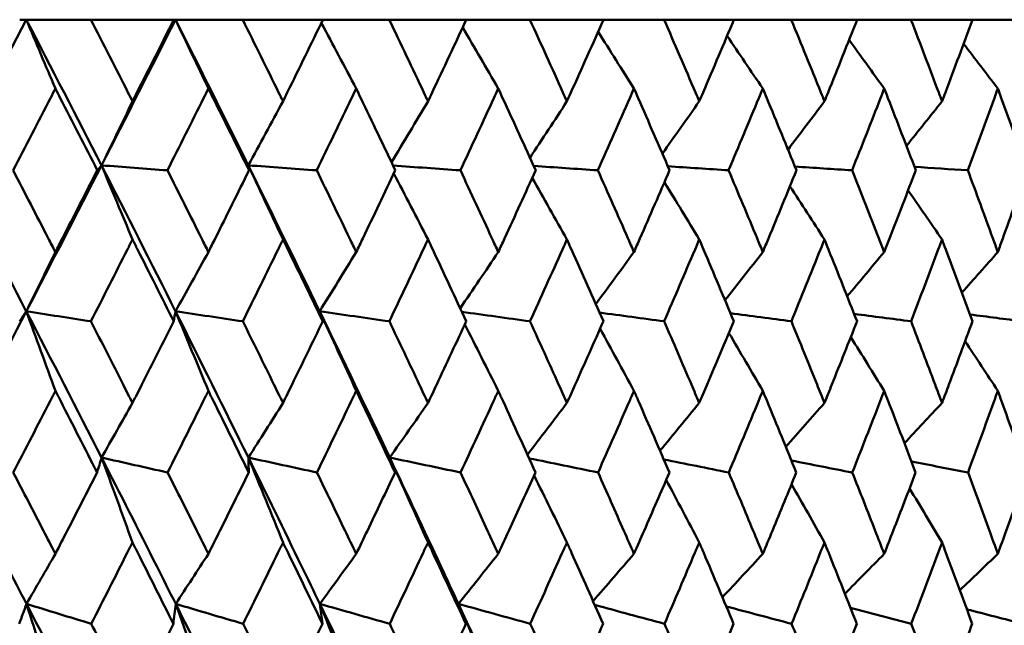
# Model space of a CAD drawing. Header units: millimetres. Extents: x 61 to 1929, y 482 to 2664.
# Tile 15 of 219: x 339.03 to 346.23, y 565.82 to 570.26. Entities that reach past the tile are written whole.
import ezdxf

# ---------------------------------------------------------------- set-up
doc = ezdxf.new("R2010")
doc.units = ezdxf.units.MM
doc.header["$LTSCALE"] = 10
doc.layers.add('Widoczne (ISO)', color=7, linetype='Continuous', lineweight=50)

msp = doc.modelspace()

# ---------------------------------------------------------------- linework, layer by layer
at = {"layer": 'Widoczne (ISO)'}
for p, q in [((339.0288, 570.2569), (339.0769, 570.2569)), ((339.0769, 570.2569), (339.5491, 570.2569)), ((340.1564, 570.2569), (339.5491, 570.2569)), ((340.1564, 570.2569), (340.1684, 570.2569)), ((340.1684, 570.2569), (340.6602, 570.2569)), ((341.2469, 570.2569), (340.6602, 570.2569)), ((341.2469, 570.2569), (341.7324, 570.2569)), ((342.2961, 570.2569), (341.7324, 570.2569)), ((342.2961, 570.2569), (342.7613, 570.2569)), ((343.2999, 570.2569), (342.7613, 570.2569)), ((343.2999, 570.2569), (343.7429, 570.2569)), ((344.2542, 570.2569), (343.7429, 570.2569)), ((344.2542, 570.2569), (344.6733, 570.2569)), ((345.1553, 570.2569), (344.6733, 570.2569)), ((345.1553, 570.2569), (345.5489, 570.2569)), ((345.9997, 570.2569), (345.5489, 570.2569)), ((345.9997, 570.2569), (346.3661, 570.2569))]:
    msp.add_line(p, q, dxfattribs=at)
msp.add_circle((330.7742, 532.2569), 50, dxfattribs=at)
for points in [[(339.0769, 570.2569), (338.892, 569.9017), (338.7059, 569.5462), (338.5187, 569.1906)], [(339.0769, 570.2569), (339.2618, 569.9017), (339.4453, 569.5462), (339.6272, 569.1906)], [(339.2898, 569.7527), (339.219, 569.9212), (339.1481, 570.0892), (339.0769, 570.2569)], [(340.1684, 570.2569), (339.9893, 569.9017), (339.8089, 569.5462), (339.6272, 569.1906)], [(340.1684, 570.2569), (340.3475, 569.9017), (340.5249, 569.5462), (340.7007, 569.1906)], [(340.4093, 569.7527), (340.3292, 569.9212), (340.2489, 570.0892), (340.1684, 570.2569)], [(341.4908, 569.7527), (341.4059, 569.9133), (341.3208, 570.0735), (341.2354, 570.2333)], [(342.5299, 569.7527), (342.4433, 569.902), (342.3565, 570.0511), (342.2695, 570.1998)], [(343.5227, 569.7527), (343.4354, 569.8914), (343.348, 570.0299), (343.2603, 570.1681)], [(344.4652, 569.7527), (344.3783, 569.8813), (344.2912, 570.0097), (344.204, 570.1379)], [(345.3536, 569.7527), (345.268, 569.8716), (345.1823, 569.9904), (345.0965, 570.1089)], [(346.1845, 569.7527), (346.1012, 569.8622), (346.0178, 569.9715), (345.9343, 570.0807)], [(339.854, 569.6593), (339.7785, 569.5028), (339.7029, 569.3466), (339.6272, 569.1906)], [(340.9551, 569.6593), (340.8704, 569.5028), (340.7856, 569.3466), (340.7007, 569.1906)], [(342.0159, 569.6593), (341.9269, 569.5104), (341.8379, 569.3618), (341.7487, 569.2134)], [(343.0324, 569.6593), (342.9424, 569.5212), (342.8523, 569.3834), (342.7622, 569.2457)], [(344.0005, 569.6593), (343.9106, 569.5314), (343.8206, 569.4037), (343.7305, 569.2763)], [(344.9164, 569.6593), (344.8276, 569.5412), (344.7387, 569.4232), (344.6497, 569.3054)], [(345.7764, 569.6593), (345.6897, 569.5505), (345.6029, 569.4419), (345.516, 569.3334)], [(338.5187, 569.1906), (338.7063, 568.8346), (338.8925, 568.4783), (339.0773, 568.122)], [(339.6272, 569.1906), (339.4452, 568.8346), (339.2619, 568.4783), (339.0773, 568.122)], [(339.6272, 569.1906), (339.617, 569.1785), (339.6069, 569.1664), (339.5967, 569.1543)], [(339.854, 568.648), (339.7786, 568.8293), (339.703, 569.0102), (339.6272, 569.1906)], [(339.6272, 569.1906), (339.8093, 568.8346), (339.9899, 568.4783), (340.1689, 568.122)], [(339.6272, 569.1906), (339.7879, 569.1785), (339.9487, 569.1664), (340.1095, 569.1543)], [(340.9551, 568.648), (340.8705, 568.8293), (340.7857, 569.0102), (340.7007, 569.1906)], [(340.7007, 569.1906), (340.7026, 569.1785), (340.7045, 569.1664), (340.7064, 569.1543)], [(340.7007, 569.1906), (340.8766, 568.8346), (341.0509, 568.4783), (341.2234, 568.122)], [(340.7007, 569.1906), (340.8677, 569.1785), (341.0347, 569.1664), (341.2017, 569.1543)], [(341.7603, 569.1889), (341.9245, 569.1773), (342.0886, 569.1658), (342.2527, 569.1543)], [(342.0159, 568.648), (341.9328, 568.8095), (341.8494, 568.9706), (341.7658, 569.1313)], [(342.7892, 569.1863), (342.9456, 569.1756), (343.102, 569.165), (343.2584, 569.1543)], [(343.7705, 569.1839), (343.9186, 569.1741), (344.0668, 569.1642), (344.2149, 569.1543)], [(344.7003, 569.1817), (344.8396, 569.1725), (344.979, 569.1634), (345.1183, 569.1543)], [(345.575, 569.1795), (345.7051, 569.1711), (345.8351, 569.1627), (345.9652, 569.1543)], [(343.0324, 568.648), (342.9479, 568.7985), (342.8632, 568.9486), (342.7783, 569.0984)], [(344.0005, 568.648), (343.9157, 568.788), (343.8307, 568.9277), (343.7455, 569.0671)], [(344.9164, 568.648), (344.8322, 568.7779), (344.7479, 568.9075), (344.6635, 569.037)], [(345.7764, 568.648), (345.6939, 568.7681), (345.6112, 568.888), (345.5284, 569.0077)], [(339.2898, 568.556), (339.2191, 568.4111), (339.1482, 568.2664), (339.0773, 568.122)], [(340.4093, 568.556), (340.3293, 568.4111), (340.2491, 568.2664), (340.1689, 568.122)], [(341.4908, 568.556), (341.4017, 568.4111), (341.3126, 568.2664), (341.2234, 568.122)], [(342.5299, 568.556), (342.4372, 568.4184), (342.3443, 568.281), (342.2514, 568.1439)], [(343.5227, 568.556), (343.4297, 568.4288), (343.3366, 568.3017), (343.2435, 568.1749)], [(344.4652, 568.556), (344.373, 568.4386), (344.2807, 568.3213), (344.1884, 568.2042)], [(345.3536, 568.556), (345.2632, 568.4479), (345.1728, 568.34), (345.0823, 568.2321)], [(346.1845, 568.556), (346.0969, 568.4569), (346.0093, 568.3579), (345.9216, 568.259)], [(339.0773, 568.122), (338.8926, 567.7653), (338.7066, 567.4085), (338.5195, 567.0518)], [(339.0773, 568.122), (339.0609, 568.0977), (339.0444, 568.0734), (339.028, 568.0491)], [(339.2898, 567.5403), (339.2192, 567.7347), (339.1484, 567.9286), (339.0773, 568.122)], [(339.0773, 568.122), (339.2349, 568.0977), (339.3924, 568.0734), (339.5499, 568.0491)], [(339.0773, 568.122), (339.2623, 567.7653), (339.4459, 567.4085), (339.628, 567.0518)], [(340.1689, 568.122), (340.1644, 568.0977), (340.16, 568.0734), (340.1556, 568.0491)], [(340.4093, 567.5403), (340.3294, 567.7347), (340.2493, 567.9286), (340.1689, 568.122)], [(340.1689, 568.122), (340.3329, 568.0977), (340.497, 568.0734), (340.661, 568.0491)], [(340.1689, 568.122), (340.3481, 567.7653), (340.5257, 567.4085), (340.7016, 567.0518)], [(341.4908, 567.5403), (341.4019, 567.7347), (341.3128, 567.9286), (341.2234, 568.122)], [(341.2234, 568.122), (341.3933, 568.0977), (341.5632, 568.0734), (341.7332, 568.0491)], [(341.2234, 568.122), (341.3961, 567.7653), (341.567, 567.4085), (341.7361, 567.0518)], [(341.2234, 568.122), (341.231, 568.0977), (341.2385, 568.0734), (341.2461, 568.0491)], [(342.2633, 568.1183), (342.4295, 568.0952), (342.5958, 568.0722), (342.762, 568.0491)], [(343.2709, 568.113), (343.4284, 568.0917), (343.586, 568.0704), (343.7436, 568.0491)], [(344.2288, 568.1081), (344.3772, 568.0884), (344.5256, 568.0688), (344.674, 568.0491)], [(345.1333, 568.1033), (345.272, 568.0853), (345.4108, 568.0672), (345.5495, 568.0491)], [(345.9808, 568.0988), (346.1094, 568.0822), (346.2381, 568.0657), (346.3667, 568.0491)], [(342.5299, 567.5403), (342.4485, 567.7028), (342.3668, 567.8649), (342.2849, 568.0267)], [(343.5227, 567.5403), (343.4403, 567.6919), (343.3577, 567.8432), (343.2748, 567.9943)], [(344.4652, 567.5403), (344.3828, 567.6815), (344.3001, 567.8224), (344.2173, 567.9631)], [(345.3536, 567.5403), (345.2721, 567.6714), (345.1905, 567.8022), (345.1086, 567.9328)], [(346.1845, 567.5403), (346.1049, 567.6615), (346.0251, 567.7825), (345.9451, 567.9033)], [(339.854, 567.4516), (339.7788, 567.3181), (339.7034, 567.1849), (339.628, 567.0518)], [(340.9551, 567.4516), (340.8707, 567.3181), (340.7862, 567.1849), (340.7016, 567.0518)], [(342.0159, 567.4516), (341.9227, 567.3181), (341.8294, 567.1849), (341.7361, 567.0518)], [(343.0324, 567.4516), (342.9361, 567.3251), (342.8397, 567.1988), (342.7432, 567.0727)], [(344.0005, 567.4516), (343.9047, 567.335), (343.8088, 567.2186), (343.7129, 567.1023)], [(344.9164, 567.4516), (344.8222, 567.3444), (344.7279, 567.2373), (344.6336, 567.1303)], [(345.7764, 567.4516), (345.6848, 567.3533), (345.5932, 567.2551), (345.5014, 567.157)], [(339.628, 567.0518), (339.617, 567.0153), (339.6061, 566.9788), (339.595, 566.9423)], [(339.854, 566.4306), (339.779, 566.6382), (339.7037, 566.8453), (339.628, 567.0518)], [(339.628, 567.0518), (339.7891, 567.0153), (339.9501, 566.9788), (340.1111, 566.9423)], [(340.9551, 566.4306), (340.8709, 566.6382), (340.7864, 566.8453), (340.7016, 567.0518)], [(340.7016, 567.0518), (340.8688, 567.0153), (341.036, 566.9788), (341.2033, 566.9423)], [(340.7016, 567.0518), (340.7027, 567.0153), (340.7037, 566.9788), (340.7047, 566.9423)], [(342.0159, 566.4306), (341.923, 566.6382), (341.8297, 566.8453), (341.7361, 567.0518)], [(341.7361, 567.0518), (341.9088, 567.0153), (342.0815, 566.9788), (342.2542, 566.9423)], [(341.7361, 567.0518), (341.7491, 567.0153), (341.7622, 566.9788), (341.7752, 566.9423)], [(342.7553, 567.0461), (342.9235, 567.0115), (343.0917, 566.9769), (343.2599, 566.9423)], [(343.7407, 567.0379), (343.8992, 567.006), (344.0578, 566.9742), (344.2163, 566.9423)], [(344.6744, 567.0301), (344.8228, 567.0009), (344.9712, 566.9716), (345.1197, 566.9423)], [(345.5527, 567.0227), (345.6906, 566.9959), (345.8285, 566.9691), (345.9664, 566.9423)], [(343.0324, 566.4306), (342.9526, 566.5941), (342.8725, 566.7574), (342.7922, 566.9202)], [(344.0005, 566.4306), (343.92, 566.5834), (343.8393, 566.7359), (343.7584, 566.8881)], [(344.9164, 566.4306), (344.8362, 566.573), (344.7558, 566.7151), (344.6752, 566.857)], [(345.7764, 566.4306), (345.6975, 566.5628), (345.6184, 566.6948), (345.539, 566.8265)], [(339.2898, 566.3468), (339.2194, 566.2247), (339.149, 566.1027), (339.0786, 565.981)], [(340.4093, 566.3468), (340.3297, 566.2247), (340.25, 566.1027), (340.1703, 565.981)], [(341.4908, 566.3468), (341.4022, 566.2247), (341.3136, 566.1027), (341.2249, 565.981)], [(342.5299, 566.3468), (342.4328, 566.2247), (342.3356, 566.1027), (342.2383, 565.981)], [(343.5227, 566.3468), (343.4231, 566.2313), (343.3234, 566.116), (343.2236, 566.0008)], [(344.4652, 566.3468), (344.3669, 566.2407), (344.2685, 566.1347), (344.1701, 566.0289)], [(345.3536, 566.3468), (345.2577, 566.2496), (345.1617, 566.1524), (345.0656, 566.0554)], [(346.1845, 566.3468), (346.0919, 566.258), (345.9993, 566.1693), (345.9066, 566.0807)], [(339.0786, 565.981), (339.0609, 565.9323), (339.0431, 565.8835), (339.0254, 565.8348)], [(339.2898, 565.3196), (339.2197, 565.5406), (339.1493, 565.7611), (339.0786, 565.981)], [(339.0786, 565.981), (339.2365, 565.9323), (339.3945, 565.8835), (339.5525, 565.8348)], [(339.0786, 565.981), (339.2636, 565.6241), (339.4473, 565.2672), (339.6298, 564.9102)], [(340.1703, 565.981), (340.1646, 565.9323), (340.1588, 565.8835), (340.153, 565.8348)], [(340.4093, 565.3196), (340.33, 565.5406), (340.2503, 565.7611), (340.1703, 565.981)], [(340.1703, 565.981), (340.3347, 565.9323), (340.4991, 565.8835), (340.6635, 565.8348)], [(340.1703, 565.981), (340.3495, 565.6241), (340.5273, 565.2672), (340.7036, 564.9102)], [(341.4908, 565.3196), (341.4026, 565.5406), (341.3139, 565.7611), (341.2249, 565.981)], [(341.2249, 565.981), (341.3951, 565.9323), (341.5653, 565.8835), (341.7356, 565.8348)], [(341.2249, 565.981), (341.3976, 565.6241), (341.5688, 565.2672), (341.7382, 564.9102)], [(341.2249, 565.981), (341.2312, 565.9323), (341.2375, 565.8835), (341.2437, 565.8348)], [(342.5299, 565.3196), (342.4332, 565.5406), (342.3359, 565.7611), (342.2383, 565.981)], [(342.2383, 565.981), (342.4136, 565.9323), (342.589, 565.8835), (342.7643, 565.8348)], [(342.2383, 565.981), (342.4039, 565.6241), (342.5676, 565.2672), (342.7296, 564.9102)], [(342.2383, 565.981), (342.2566, 565.9323), (342.2748, 565.8835), (342.293, 565.8348)], [(343.2359, 565.973), (343.4058, 565.9269), (343.5758, 565.8809), (343.7458, 565.8348)], [(344.1983, 565.9617), (344.3575, 565.9194), (344.5168, 565.8771), (344.6761, 565.8348)], [(345.1069, 565.9509), (345.2551, 565.9122), (345.4033, 565.8735), (345.5514, 565.8348)], [(345.9583, 565.9407), (346.095, 565.9054), (346.2318, 565.8701), (346.3685, 565.8348)]]:
    msp.add_open_spline(points, degree=3, dxfattribs=at)
for points, knots in [([(339.5491, 570.2569), (339.6401, 570.0793), (339.7308, 569.9016), (339.8321, 569.7024), (339.8431, 569.6808), (339.854, 569.6593)], [0, 0, 0, 0, 0.06135239, 0.06135239, 0.06879633, 0.06879633, 0.06879633, 0.06879633]), ([(339.854, 569.6593), (339.865, 569.6808), (339.8759, 569.7024), (339.977, 569.9016), (340.0669, 570.0793), (340.1564, 570.2569)], [0.05393723, 0.05393723, 0.05393723, 0.05393723, 0.06137399, 0.06137399, 0.12273355, 0.12273355, 0.12273355, 0.12273355]), ([(340.6602, 570.2569), (340.7483, 570.0793), (340.836, 569.9016), (340.9339, 569.7024), (340.9445, 569.6808), (340.9551, 569.6593)], [0, 0, 0, 0, 0.06135239, 0.06135239, 0.06879633, 0.06879633, 0.06879633, 0.06879633]), ([(340.9551, 569.6593), (340.9656, 569.6808), (340.9762, 569.7024), (341.0738, 569.9016), (341.1606, 570.0793), (341.2469, 570.2569)], [0.05393723, 0.05393723, 0.05393723, 0.05393723, 0.06137399, 0.06137399, 0.12273355, 0.12273355, 0.12273355, 0.12273355]), ([(341.7324, 570.2569), (341.8172, 570.0793), (341.9015, 569.9016), (341.9956, 569.7024), (342.0057, 569.6808), (342.0159, 569.6593)], [0, 0, 0, 0, 0.06135239, 0.06135239, 0.06879633, 0.06879633, 0.06879633, 0.06879633]), ([(342.0159, 569.6593), (342.026, 569.6808), (342.0362, 569.7024), (342.13, 569.9016), (342.2133, 570.0793), (342.2961, 570.2569)], [0.05393723, 0.05393723, 0.05393723, 0.05393723, 0.06137399, 0.06137399, 0.12273355, 0.12273355, 0.12273355, 0.12273355]), ([(342.7613, 570.2569), (342.8424, 570.0793), (342.9231, 569.9016), (343.0129, 569.7024), (343.0227, 569.6808), (343.0324, 569.6593)], [0, 0, 0, 0, 0.06135239, 0.06135239, 0.06879633, 0.06879633, 0.06879633, 0.06879633]), ([(343.0324, 569.6593), (343.0421, 569.6808), (343.0518, 569.7024), (343.1414, 569.9016), (343.2209, 570.0793), (343.2999, 570.2569)], [0.05393723, 0.05393723, 0.05393723, 0.05393723, 0.06137399, 0.06137399, 0.12273355, 0.12273355, 0.12273355, 0.12273355]), ([(343.7429, 570.2569), (343.8201, 570.0793), (343.8967, 569.9016), (343.982, 569.7024), (343.9912, 569.6808), (344.0005, 569.6593)], [0, 0, 0, 0, 0.06135239, 0.06135239, 0.06879633, 0.06879633, 0.06879633, 0.06879633]), ([(344.0005, 569.6593), (344.0097, 569.6808), (344.0189, 569.7024), (344.1039, 569.9016), (344.1793, 570.0793), (344.2542, 570.2569)], [0.05393723, 0.05393723, 0.05393723, 0.05393723, 0.06137399, 0.06137399, 0.12273355, 0.12273355, 0.12273355, 0.12273355]), ([(344.6733, 570.2569), (344.7462, 570.0793), (344.8185, 569.9016), (344.899, 569.7024), (344.9077, 569.6808), (344.9164, 569.6593)], [0, 0, 0, 0, 0.06135239, 0.06135239, 0.06879633, 0.06879633, 0.06879633, 0.06879633]), ([(344.9164, 569.6593), (344.925, 569.6808), (344.9337, 569.7024), (345.0139, 569.9016), (345.0848, 570.0793), (345.1553, 570.2569)], [0.05393723, 0.05393723, 0.05393723, 0.05393723, 0.06137399, 0.06137399, 0.12273355, 0.12273355, 0.12273355, 0.12273355]), ([(345.5489, 570.2569), (345.6172, 570.0793), (345.6849, 569.9016), (345.7602, 569.7024), (345.7683, 569.6808), (345.7764, 569.6593)], [0, 0, 0, 0, 0.06135239, 0.06135239, 0.06879633, 0.06879633, 0.06879633, 0.06879633]), ([(345.7764, 569.6593), (345.7846, 569.6808), (345.7927, 569.7024), (345.8676, 569.9016), (345.9339, 570.0793), (345.9997, 570.2569)], [0.05393723, 0.05393723, 0.05393723, 0.05393723, 0.06137399, 0.06137399, 0.12273355, 0.12273355, 0.12273355, 0.12273355]), ([(339.2898, 569.7527), (339.2778, 569.7295), (339.2659, 569.7063), (339.163, 569.5068), (339.0718, 569.3306), (338.9804, 569.1543)], [0.05804162, 0.05804162, 0.05804162, 0.05804162, 0.06605559, 0.06605559, 0.12689392, 0.12689392, 0.12689392, 0.12689392]), ([(339.5967, 569.1543), (339.5068, 569.3305), (339.4164, 569.5068), (339.3138, 569.7062), (339.3018, 569.7294), (339.2898, 569.7527)], [0.00523804, 0.00523804, 0.00523804, 0.00523804, 0.06606705, 0.06606705, 0.07409033, 0.07409033, 0.07409033, 0.07409033]), ([(340.4093, 569.7527), (340.3977, 569.7295), (340.3861, 569.7063), (340.2865, 569.5068), (340.1981, 569.3306), (340.1095, 569.1543)], [0.05804162, 0.05804162, 0.05804162, 0.05804162, 0.06605559, 0.06605559, 0.12689392, 0.12689392, 0.12689392, 0.12689392]), ([(340.7064, 569.1543), (340.6194, 569.3305), (340.5319, 569.5068), (340.4325, 569.7062), (340.4209, 569.7294), (340.4093, 569.7527)], [0.00523804, 0.00523804, 0.00523804, 0.00523804, 0.06606705, 0.06606705, 0.07409033, 0.07409033, 0.07409033, 0.07409033]), ([(341.4908, 569.7527), (341.4796, 569.7295), (341.4684, 569.7063), (341.3724, 569.5068), (341.2872, 569.3306), (341.2017, 569.1543)], [0.05804162, 0.05804162, 0.05804162, 0.05804162, 0.06605559, 0.06605559, 0.12689392, 0.12689392, 0.12689392, 0.12689392]), ([(341.7768, 569.1543), (341.6931, 569.3305), (341.6089, 569.5068), (341.5131, 569.7062), (341.5019, 569.7294), (341.4908, 569.7527)], [0.00523804, 0.00523804, 0.00523804, 0.00523804, 0.06606705, 0.06606705, 0.07409033, 0.07409033, 0.07409033, 0.07409033]), ([(342.5299, 569.7527), (342.5192, 569.7295), (342.5085, 569.7063), (342.4165, 569.5068), (342.3348, 569.3306), (342.2527, 569.1543)], [0.05804162, 0.05804162, 0.05804162, 0.05804162, 0.06605559, 0.06605559, 0.12689392, 0.12689392, 0.12689392, 0.12689392]), ([(342.8038, 569.1543), (342.7237, 569.3305), (342.6431, 569.5068), (342.5513, 569.7062), (342.5406, 569.7294), (342.5299, 569.7527)], [0.00523804, 0.00523804, 0.00523804, 0.00523804, 0.06606705, 0.06606705, 0.07409033, 0.07409033, 0.07409033, 0.07409033]), ([(343.5227, 569.7527), (343.5125, 569.7295), (343.5023, 569.7063), (343.4147, 569.5068), (343.3368, 569.3306), (343.2584, 569.1543)], [0.05804162, 0.05804162, 0.05804162, 0.05804162, 0.06605559, 0.06605559, 0.12689392, 0.12689392, 0.12689392, 0.12689392]), ([(343.7833, 569.1543), (343.7071, 569.3305), (343.6305, 569.5068), (343.5431, 569.7062), (343.5329, 569.7294), (343.5227, 569.7527)], [0.00523804, 0.00523804, 0.00523804, 0.00523804, 0.06606705, 0.06606705, 0.07409033, 0.07409033, 0.07409033, 0.07409033]), ([(344.4652, 569.7527), (344.4555, 569.7295), (344.4459, 569.7063), (344.3629, 569.5068), (344.2892, 569.3306), (344.2149, 569.1543)], [0.05804162, 0.05804162, 0.05804162, 0.05804162, 0.06605559, 0.06605559, 0.12689392, 0.12689392, 0.12689392, 0.12689392]), ([(344.7115, 569.1543), (344.6396, 569.3305), (344.5671, 569.5068), (344.4845, 569.7062), (344.4748, 569.7294), (344.4652, 569.7527)], [0.00523804, 0.00523804, 0.00523804, 0.00523804, 0.06606705, 0.06606705, 0.07409033, 0.07409033, 0.07409033, 0.07409033]), ([(345.3536, 569.7527), (345.3445, 569.7295), (345.3355, 569.7063), (345.2576, 569.5068), (345.1882, 569.3306), (345.1183, 569.1543)], [0.05804162, 0.05804162, 0.05804162, 0.05804162, 0.06605559, 0.06605559, 0.12689392, 0.12689392, 0.12689392, 0.12689392]), ([(345.5846, 569.1543), (345.5173, 569.3305), (345.4493, 569.5068), (345.3717, 569.7062), (345.3627, 569.7294), (345.3536, 569.7527)], [0.00523804, 0.00523804, 0.00523804, 0.00523804, 0.06606705, 0.06606705, 0.07409033, 0.07409033, 0.07409033, 0.07409033]), ([(346.1845, 569.7527), (346.1761, 569.7295), (346.1676, 569.7063), (346.095, 569.5068), (346.0304, 569.3306), (345.9652, 569.1543)], [0.05804162, 0.05804162, 0.05804162, 0.05804162, 0.06605559, 0.06605559, 0.12689392, 0.12689392, 0.12689392, 0.12689392]), ([(346.3993, 569.1543), (346.3368, 569.3305), (346.2736, 569.5068), (346.2014, 569.7062), (346.1929, 569.7294), (346.1845, 569.7527)], [0.00523804, 0.00523804, 0.00523804, 0.00523804, 0.06606705, 0.06606705, 0.07409033, 0.07409033, 0.07409033, 0.07409033]), ([(338.9804, 569.1543), (339.0666, 568.9883), (339.1525, 568.8224), (339.2553, 568.623), (339.2726, 568.5895), (339.2898, 568.556)], [0.00418374, 0.00418374, 0.00418374, 0.00418374, 0.06147247, 0.06147247, 0.07302352, 0.07302352, 0.07302352, 0.07302352]), ([(339.2898, 568.556), (339.307, 568.5895), (339.3242, 568.6229), (339.4268, 568.8224), (339.5119, 568.9883), (339.5967, 569.1543)], [0.04993807, 0.04993807, 0.04993807, 0.04993807, 0.0614821, 0.0614821, 0.11877783, 0.11877783, 0.11877783, 0.11877783]), ([(340.1095, 569.1543), (340.193, 568.9883), (340.2763, 568.8224), (340.3759, 568.623), (340.3926, 568.5895), (340.4093, 568.556)], [0.00418374, 0.00418374, 0.00418374, 0.00418374, 0.06147247, 0.06147247, 0.07302352, 0.07302352, 0.07302352, 0.07302352]), ([(340.4093, 568.556), (340.426, 568.5895), (340.4426, 568.6229), (340.542, 568.8224), (340.6243, 568.9883), (340.7064, 569.1543)], [0.04993807, 0.04993807, 0.04993807, 0.04993807, 0.0614821, 0.0614821, 0.11877783, 0.11877783, 0.11877783, 0.11877783]), ([(341.2017, 569.1543), (341.2823, 568.9883), (341.3626, 568.8224), (341.4586, 568.623), (341.4747, 568.5895), (341.4908, 568.556)], [0.00418374, 0.00418374, 0.00418374, 0.00418374, 0.06147247, 0.06147247, 0.07302352, 0.07302352, 0.07302352, 0.07302352]), ([(341.4908, 568.556), (341.5068, 568.5895), (341.5229, 568.6229), (341.6186, 568.8224), (341.6978, 568.9883), (341.7768, 569.1543)], [0.04993807, 0.04993807, 0.04993807, 0.04993807, 0.0614821, 0.0614821, 0.11877783, 0.11877783, 0.11877783, 0.11877783]), ([(342.2527, 569.1543), (342.3301, 568.9883), (342.4071, 568.8224), (342.4991, 568.623), (342.5145, 568.5895), (342.5299, 568.556)], [0.00418374, 0.00418374, 0.00418374, 0.00418374, 0.06147247, 0.06147247, 0.07302352, 0.07302352, 0.07302352, 0.07302352]), ([(342.5299, 568.556), (342.5453, 568.5895), (342.5607, 568.6229), (342.6524, 568.8224), (342.7282, 568.9883), (342.8038, 569.1543)], [0.04993807, 0.04993807, 0.04993807, 0.04993807, 0.0614821, 0.0614821, 0.11877783, 0.11877783, 0.11877783, 0.11877783]), ([(343.2584, 569.1543), (343.3323, 568.9883), (343.4057, 568.8224), (343.4933, 568.623), (343.508, 568.5895), (343.5227, 568.556)], [0.00418374, 0.00418374, 0.00418374, 0.00418374, 0.06147247, 0.06147247, 0.07302352, 0.07302352, 0.07302352, 0.07302352]), ([(343.5227, 568.556), (343.5374, 568.5895), (343.552, 568.6229), (343.6393, 568.8224), (343.7115, 568.9883), (343.7833, 569.1543)], [0.04993807, 0.04993807, 0.04993807, 0.04993807, 0.0614821, 0.0614821, 0.11877783, 0.11877783, 0.11877783, 0.11877783]), ([(344.2149, 569.1543), (344.2849, 568.9883), (344.3544, 568.8224), (344.4374, 568.623), (344.4513, 568.5895), (344.4652, 568.556)], [0.00418374, 0.00418374, 0.00418374, 0.00418374, 0.06147247, 0.06147247, 0.07302352, 0.07302352, 0.07302352, 0.07302352]), ([(344.4652, 568.556), (344.479, 568.5895), (344.4929, 568.6229), (344.5754, 568.8224), (344.6437, 568.9883), (344.7115, 569.1543)], [0.04993807, 0.04993807, 0.04993807, 0.04993807, 0.0614821, 0.0614821, 0.11877783, 0.11877783, 0.11877783, 0.11877783]), ([(345.1183, 569.1543), (345.1842, 568.9883), (345.2496, 568.8224), (345.3275, 568.623), (345.3406, 568.5895), (345.3536, 568.556)], [0.00418374, 0.00418374, 0.00418374, 0.00418374, 0.06147247, 0.06147247, 0.07302352, 0.07302352, 0.07302352, 0.07302352]), ([(345.3536, 568.556), (345.3666, 568.5895), (345.3796, 568.6229), (345.4571, 568.8224), (345.5211, 568.9883), (345.5846, 569.1543)], [0.04993807, 0.04993807, 0.04993807, 0.04993807, 0.0614821, 0.0614821, 0.11877783, 0.11877783, 0.11877783, 0.11877783]), ([(345.9652, 569.1543), (346.0266, 568.9883), (346.0876, 568.8224), (346.1602, 568.623), (346.1724, 568.5895), (346.1845, 568.556)], [0.00418374, 0.00418374, 0.00418374, 0.00418374, 0.06147247, 0.06147247, 0.07302352, 0.07302352, 0.07302352, 0.07302352]), ([(346.1845, 568.556), (346.1966, 568.5895), (346.2087, 568.6229), (346.2808, 568.8224), (346.3403, 568.9883), (346.3993, 569.1543)], [0.04993807, 0.04993807, 0.04993807, 0.04993807, 0.0614821, 0.0614821, 0.11877783, 0.11877783, 0.11877783, 0.11877783]), ([(339.854, 568.648), (339.8417, 568.6235), (339.8293, 568.5991), (339.7282, 568.3995), (339.6392, 568.2243), (339.5499, 568.0491)], [0.06241522, 0.06241522, 0.06241522, 0.06241522, 0.0708546, 0.0708546, 0.13127416, 0.13127416, 0.13127416, 0.13127416]), ([(340.1556, 568.0491), (340.0678, 568.2243), (339.9797, 568.3994), (339.8788, 568.599), (339.8664, 568.6235), (339.854, 568.648)], [0.01044349, 0.01044349, 0.01044349, 0.01044349, 0.07085106, 0.07085106, 0.07930241, 0.07930241, 0.07930241, 0.07930241]), ([(340.9551, 568.648), (340.9431, 568.6235), (340.9311, 568.5991), (340.8335, 568.3995), (340.7474, 568.2243), (340.661, 568.0491)], [0.06241522, 0.06241522, 0.06241522, 0.06241522, 0.0708546, 0.0708546, 0.13127416, 0.13127416, 0.13127416, 0.13127416]), ([(341.2461, 568.0491), (341.1615, 568.2243), (341.0764, 568.3994), (340.979, 568.599), (340.967, 568.6235), (340.9551, 568.648)], [0.01044349, 0.01044349, 0.01044349, 0.01044349, 0.07085106, 0.07085106, 0.07930241, 0.07930241, 0.07930241, 0.07930241]), ([(342.0159, 568.648), (342.0044, 568.6235), (341.9929, 568.5991), (341.899, 568.3995), (341.8163, 568.2243), (341.7332, 568.0491)], [0.06241522, 0.06241522, 0.06241522, 0.06241522, 0.0708546, 0.0708546, 0.13127416, 0.13127416, 0.13127416, 0.13127416]), ([(342.2954, 568.0491), (342.2142, 568.2243), (342.1325, 568.3994), (342.0389, 568.599), (342.0274, 568.6235), (342.0159, 568.648)], [0.01044349, 0.01044349, 0.01044349, 0.01044349, 0.07085106, 0.07085106, 0.07930241, 0.07930241, 0.07930241, 0.07930241]), ([(343.0324, 568.648), (343.0214, 568.6235), (343.0104, 568.5991), (342.9207, 568.3995), (342.8416, 568.2243), (342.762, 568.0491)], [0.06241522, 0.06241522, 0.06241522, 0.06241522, 0.0708546, 0.0708546, 0.13127416, 0.13127416, 0.13127416, 0.13127416]), ([(343.2991, 568.0491), (343.2217, 568.2243), (343.1438, 568.3994), (343.0543, 568.599), (343.0434, 568.6235), (343.0324, 568.648)], [0.01044349, 0.01044349, 0.01044349, 0.01044349, 0.07085106, 0.07085106, 0.07930241, 0.07930241, 0.07930241, 0.07930241]), ([(344.0005, 568.648), (343.99, 568.6235), (343.9796, 568.5991), (343.8944, 568.3995), (343.8193, 568.2243), (343.7436, 568.0491)], [0.06241522, 0.06241522, 0.06241522, 0.06241522, 0.0708546, 0.0708546, 0.13127416, 0.13127416, 0.13127416, 0.13127416]), ([(344.2535, 568.0491), (344.1801, 568.2243), (344.1062, 568.3994), (344.0213, 568.599), (344.0109, 568.6235), (344.0005, 568.648)], [0.01044349, 0.01044349, 0.01044349, 0.01044349, 0.07085106, 0.07085106, 0.07930241, 0.07930241, 0.07930241, 0.07930241]), ([(344.9164, 568.648), (344.9065, 568.6235), (344.8967, 568.5991), (344.8164, 568.3995), (344.7454, 568.2243), (344.674, 568.0491)], [0.06241522, 0.06241522, 0.06241522, 0.06241522, 0.0708546, 0.0708546, 0.13127416, 0.13127416, 0.13127416, 0.13127416]), ([(345.1546, 568.0491), (345.0856, 568.2243), (345.016, 568.3994), (344.936, 568.599), (344.9262, 568.6235), (344.9164, 568.648)], [0.01044349, 0.01044349, 0.01044349, 0.01044349, 0.07085106, 0.07085106, 0.07930241, 0.07930241, 0.07930241, 0.07930241]), ([(345.7764, 568.648), (345.7673, 568.6235), (345.7581, 568.5991), (345.6829, 568.3995), (345.6165, 568.2243), (345.5495, 568.0491)], [0.06241522, 0.06241522, 0.06241522, 0.06241522, 0.0708546, 0.0708546, 0.13127416, 0.13127416, 0.13127416, 0.13127416]), ([(345.999, 568.0491), (345.9346, 568.2243), (345.8696, 568.3994), (345.7948, 568.599), (345.7856, 568.6235), (345.7764, 568.648)], [0.01044349, 0.01044349, 0.01044349, 0.01044349, 0.07085106, 0.07085106, 0.07930241, 0.07930241, 0.07930241, 0.07930241]), ([(339.5499, 568.0491), (339.6287, 567.8951), (339.7071, 567.741), (339.8083, 567.5418), (339.8312, 567.4967), (339.854, 567.4516)], [0.00838421, 0.00838421, 0.00838421, 0.00838421, 0.06155515, 0.06155515, 0.07712864, 0.07712864, 0.07712864, 0.07712864]), ([(339.854, 567.4516), (339.8769, 567.4967), (339.8997, 567.5418), (340.0005, 567.741), (340.0781, 567.8951), (340.1556, 568.0491)], [0.04598621, 0.04598621, 0.04598621, 0.04598621, 0.06155279, 0.06155279, 0.11473062, 0.11473062, 0.11473062, 0.11473062]), ([(340.661, 568.0491), (340.7372, 567.8951), (340.8131, 567.741), (340.9108, 567.5418), (340.933, 567.4967), (340.9551, 567.4516)], [0.00838421, 0.00838421, 0.00838421, 0.00838421, 0.06155515, 0.06155515, 0.07712864, 0.07712864, 0.07712864, 0.07712864]), ([(340.9551, 567.4516), (340.9771, 567.4967), (340.9992, 567.5418), (341.0965, 567.741), (341.1715, 567.8951), (341.2461, 568.0491)], [0.04598621, 0.04598621, 0.04598621, 0.04598621, 0.06155279, 0.06155279, 0.11473062, 0.11473062, 0.11473062, 0.11473062]), ([(341.7332, 568.0491), (341.8065, 567.8951), (341.8795, 567.741), (341.9734, 567.5418), (341.9947, 567.4967), (342.0159, 567.4516)], [0.00838421, 0.00838421, 0.00838421, 0.00838421, 0.06155515, 0.06155515, 0.07712864, 0.07712864, 0.07712864, 0.07712864]), ([(342.0159, 567.4516), (342.0371, 567.4967), (342.0583, 567.5418), (342.1518, 567.741), (342.2237, 567.8951), (342.2954, 568.0491)], [0.04598621, 0.04598621, 0.04598621, 0.04598621, 0.06155279, 0.06155279, 0.11473062, 0.11473062, 0.11473062, 0.11473062]), ([(342.762, 568.0491), (342.8322, 567.8951), (342.902, 567.741), (342.9918, 567.5418), (343.0121, 567.4967), (343.0324, 567.4516)], [0.00838421, 0.00838421, 0.00838421, 0.00838421, 0.06155515, 0.06155515, 0.07712864, 0.07712864, 0.07712864, 0.07712864]), ([(343.0324, 567.4516), (343.0526, 567.4967), (343.0729, 567.5418), (343.1621, 567.741), (343.2308, 567.8951), (343.2991, 568.0491)], [0.04598621, 0.04598621, 0.04598621, 0.04598621, 0.06155279, 0.06155279, 0.11473062, 0.11473062, 0.11473062, 0.11473062]), ([(343.7436, 568.0491), (343.8103, 567.8951), (343.8767, 567.741), (343.9619, 567.5418), (343.9812, 567.4967), (344.0005, 567.4516)], [0.00838421, 0.00838421, 0.00838421, 0.00838421, 0.06155515, 0.06155515, 0.07712864, 0.07712864, 0.07712864, 0.07712864]), ([(344.0005, 567.4516), (344.0197, 567.4967), (344.0389, 567.5418), (344.1236, 567.741), (344.1887, 567.8951), (344.2535, 568.0491)], [0.04598621, 0.04598621, 0.04598621, 0.04598621, 0.06155279, 0.06155279, 0.11473062, 0.11473062, 0.11473062, 0.11473062]), ([(344.674, 568.0491), (344.737, 567.8951), (344.7996, 567.741), (344.88, 567.5418), (344.8982, 567.4967), (344.9164, 567.4516)], [0.00838421, 0.00838421, 0.00838421, 0.00838421, 0.06155515, 0.06155515, 0.07712864, 0.07712864, 0.07712864, 0.07712864]), ([(344.9164, 567.4516), (344.9345, 567.4967), (344.9526, 567.5418), (345.0324, 567.741), (345.0937, 567.8951), (345.1546, 568.0491)], [0.04598621, 0.04598621, 0.04598621, 0.04598621, 0.06155279, 0.06155279, 0.11473062, 0.11473062, 0.11473062, 0.11473062]), ([(345.5495, 568.0491), (345.6086, 567.8951), (345.6672, 567.741), (345.7425, 567.5418), (345.7595, 567.4967), (345.7764, 567.4516)], [0.00838421, 0.00838421, 0.00838421, 0.00838421, 0.06155515, 0.06155515, 0.07712864, 0.07712864, 0.07712864, 0.07712864]), ([(345.7764, 567.4516), (345.7934, 567.4967), (345.8103, 567.5418), (345.8849, 567.741), (345.9422, 567.8951), (345.999, 568.0491)], [0.04598621, 0.04598621, 0.04598621, 0.04598621, 0.06155279, 0.06155279, 0.11473062, 0.11473062, 0.11473062, 0.11473062]), ([(339.2898, 567.5403), (339.2769, 567.5151), (339.2639, 567.4898), (339.1616, 567.2905), (339.072, 567.1164), (338.9821, 566.9423)], [0.06686277, 0.06686277, 0.06686277, 0.06686277, 0.07557848, 0.07557848, 0.13558897, 0.13558897, 0.13558897, 0.13558897]), ([(339.595, 566.9423), (339.5066, 567.1164), (339.4178, 567.2904), (339.3158, 567.4897), (339.3028, 567.515), (339.2898, 567.5403)], [0.01556037, 0.01556037, 0.01556037, 0.01556037, 0.07555527, 0.07555527, 0.08428623, 0.08428623, 0.08428623, 0.08428623]), ([(340.4093, 567.5403), (340.3967, 567.5151), (340.3842, 567.4898), (340.2851, 567.2905), (340.1983, 567.1164), (340.1111, 566.9423)], [0.06686277, 0.06686277, 0.06686277, 0.06686277, 0.07557848, 0.07557848, 0.13558897, 0.13558897, 0.13558897, 0.13558897]), ([(340.7047, 566.9423), (340.6192, 567.1164), (340.5333, 567.2904), (340.4344, 567.4897), (340.4219, 567.515), (340.4093, 567.5403)], [0.01556037, 0.01556037, 0.01556037, 0.01556037, 0.07555527, 0.07555527, 0.08428623, 0.08428623, 0.08428623, 0.08428623]), ([(341.4908, 567.5403), (341.4787, 567.5151), (341.4666, 567.4898), (341.3711, 567.2905), (341.2874, 567.1164), (341.2033, 566.9423)], [0.06686277, 0.06686277, 0.06686277, 0.06686277, 0.07557848, 0.07557848, 0.13558897, 0.13558897, 0.13558897, 0.13558897]), ([(341.7752, 566.9423), (341.6929, 567.1164), (341.6102, 567.2904), (341.515, 567.4897), (341.5029, 567.515), (341.4908, 567.5403)], [0.01556037, 0.01556037, 0.01556037, 0.01556037, 0.07555527, 0.07555527, 0.08428623, 0.08428623, 0.08428623, 0.08428623]), ([(342.5299, 567.5403), (342.5183, 567.5151), (342.5067, 567.4898), (342.4152, 567.2905), (342.3349, 567.1164), (342.2542, 566.9423)], [0.06686277, 0.06686277, 0.06686277, 0.06686277, 0.07557848, 0.07557848, 0.13558897, 0.13558897, 0.13558897, 0.13558897]), ([(342.8022, 566.9423), (342.7235, 567.1164), (342.6444, 567.2904), (342.5531, 567.4897), (342.5415, 567.515), (342.5299, 567.5403)], [0.01556037, 0.01556037, 0.01556037, 0.01556037, 0.07555527, 0.07555527, 0.08428623, 0.08428623, 0.08428623, 0.08428623]), ([(343.5227, 567.5403), (343.5117, 567.5151), (343.5006, 567.4898), (343.4135, 567.2905), (343.3369, 567.1164), (343.2599, 566.9423)], [0.06686277, 0.06686277, 0.06686277, 0.06686277, 0.07557848, 0.07557848, 0.13558897, 0.13558897, 0.13558897, 0.13558897]), ([(343.7818, 566.9423), (343.707, 567.1164), (343.6317, 567.2904), (343.5448, 567.4897), (343.5338, 567.515), (343.5227, 567.5403)], [0.01556037, 0.01556037, 0.01556037, 0.01556037, 0.07555527, 0.07555527, 0.08428623, 0.08428623, 0.08428623, 0.08428623]), ([(344.4652, 567.5403), (344.4547, 567.5151), (344.4443, 567.4898), (344.3618, 567.2905), (344.2893, 567.1164), (344.2163, 566.9423)], [0.06686277, 0.06686277, 0.06686277, 0.06686277, 0.07557848, 0.07557848, 0.13558897, 0.13558897, 0.13558897, 0.13558897]), ([(344.7101, 566.9423), (344.6394, 567.1164), (344.5682, 567.2904), (344.4861, 567.4897), (344.4756, 567.515), (344.4652, 567.5403)], [0.01556037, 0.01556037, 0.01556037, 0.01556037, 0.07555527, 0.07555527, 0.08428623, 0.08428623, 0.08428623, 0.08428623]), ([(345.3536, 567.5403), (345.3438, 567.5151), (345.334, 567.4898), (345.2565, 567.2905), (345.1883, 567.1164), (345.1197, 566.9423)], [0.06686277, 0.06686277, 0.06686277, 0.06686277, 0.07557848, 0.07557848, 0.13558897, 0.13558897, 0.13558897, 0.13558897]), ([(345.5834, 566.9423), (345.5171, 567.1164), (345.4504, 567.2904), (345.3732, 567.4897), (345.3634, 567.515), (345.3536, 567.5403)], [0.01556037, 0.01556037, 0.01556037, 0.01556037, 0.07555527, 0.07555527, 0.08428623, 0.08428623, 0.08428623, 0.08428623]), ([(346.1845, 567.5403), (346.1754, 567.5151), (346.1662, 567.4898), (346.0941, 567.2905), (346.0305, 567.1164), (345.9664, 566.9423)], [0.06686277, 0.06686277, 0.06686277, 0.06686277, 0.07557848, 0.07557848, 0.13558897, 0.13558897, 0.13558897, 0.13558897]), ([(346.3982, 566.9423), (346.3367, 567.1164), (346.2746, 567.2904), (346.2028, 567.4897), (346.1936, 567.515), (346.1845, 567.5403)], [0.01556037, 0.01556037, 0.01556037, 0.01556037, 0.07555527, 0.07555527, 0.08428623, 0.08428623, 0.08428623, 0.08428623]), ([(338.5195, 567.0518), (338.6588, 566.7868), (338.7974, 566.5218), (338.9831, 566.1649), (339.0309, 566.073), (339.0786, 565.981)], [0.3692784, 0.3692784, 0.3692784, 0.3692784, 0.4608442, 0.4608442, 0.492629, 0.492629, 0.492629, 0.492629]), ([(339.628, 567.0518), (339.7633, 566.7868), (339.8978, 566.5218), (340.0778, 566.1649), (340.1241, 566.073), (340.1703, 565.981)], [0.3692784, 0.3692784, 0.3692784, 0.3692784, 0.4608442, 0.4608442, 0.492629, 0.492629, 0.492629, 0.492629]), ([(340.7016, 567.0518), (340.8324, 566.7868), (340.9622, 566.5218), (341.1358, 566.1649), (341.1804, 566.073), (341.2249, 565.981)], [0.3692784, 0.3692784, 0.3692784, 0.3692784, 0.4608442, 0.4608442, 0.492629, 0.492629, 0.492629, 0.492629]), ([(341.7361, 567.0518), (341.8617, 566.7868), (341.9863, 566.5218), (342.1528, 566.1649), (342.1956, 566.073), (342.2383, 565.981)], [0.3692784, 0.3692784, 0.3692784, 0.3692784, 0.4608442, 0.4608442, 0.492629, 0.492629, 0.492629, 0.492629]), ([(338.9821, 566.9423), (339.0558, 566.8004), (339.1292, 566.6584), (339.2316, 566.4599), (339.2607, 566.4033), (339.2898, 566.3468)], [0.01259731, 0.01259731, 0.01259731, 0.01259731, 0.06159863, 0.06159863, 0.08110666, 0.08110666, 0.08110666, 0.08110666]), ([(339.2898, 566.3468), (339.3189, 566.4033), (339.3479, 566.4598), (339.4499, 566.6583), (339.5226, 566.8003), (339.595, 566.9423)], [0.04208868, 0.04208868, 0.04208868, 0.04208868, 0.06158988, 0.06158988, 0.11059803, 0.11059803, 0.11059803, 0.11059803]), ([(340.1111, 566.9423), (340.1825, 566.8004), (340.2537, 566.6584), (340.3529, 566.4599), (340.3811, 566.4033), (340.4093, 566.3468)], [0.01259731, 0.01259731, 0.01259731, 0.01259731, 0.06159863, 0.06159863, 0.08110666, 0.08110666, 0.08110666, 0.08110666]), ([(340.4093, 566.3468), (340.4375, 566.4033), (340.4656, 566.4598), (340.5643, 566.6583), (340.6346, 566.8003), (340.7047, 566.9423)], [0.04208868, 0.04208868, 0.04208868, 0.04208868, 0.06158988, 0.06158988, 0.11059803, 0.11059803, 0.11059803, 0.11059803]), ([(341.2033, 566.9423), (341.2722, 566.8004), (341.3408, 566.6584), (341.4364, 566.4599), (341.4636, 566.4033), (341.4908, 566.3468)], [0.01259731, 0.01259731, 0.01259731, 0.01259731, 0.06159863, 0.06159863, 0.08110666, 0.08110666, 0.08110666, 0.08110666]), ([(341.4908, 566.3468), (341.5179, 566.4033), (341.545, 566.4598), (341.64, 566.6583), (341.7077, 566.8003), (341.7752, 566.9423)], [0.04208868, 0.04208868, 0.04208868, 0.04208868, 0.06158988, 0.06158988, 0.11059803, 0.11059803, 0.11059803, 0.11059803]), ([(342.2542, 566.9423), (342.3204, 566.8004), (342.3862, 566.6584), (342.4779, 566.4599), (342.5039, 566.4033), (342.5299, 566.3468)], [0.01259731, 0.01259731, 0.01259731, 0.01259731, 0.06159863, 0.06159863, 0.08110666, 0.08110666, 0.08110666, 0.08110666]), ([(342.5299, 566.3468), (342.5559, 566.4033), (342.5819, 566.4598), (342.6729, 566.6583), (342.7377, 566.8003), (342.8022, 566.9423)], [0.04208868, 0.04208868, 0.04208868, 0.04208868, 0.06158988, 0.06158988, 0.11059803, 0.11059803, 0.11059803, 0.11059803]), ([(343.2599, 566.9423), (343.323, 566.8004), (343.3858, 566.6584), (343.4731, 566.4599), (343.4979, 566.4033), (343.5227, 566.3468)], [0.01259731, 0.01259731, 0.01259731, 0.01259731, 0.06159863, 0.06159863, 0.08110666, 0.08110666, 0.08110666, 0.08110666]), ([(343.5227, 566.3468), (343.5475, 566.4033), (343.5722, 566.4598), (343.6588, 566.6583), (343.7205, 566.8003), (343.7818, 566.9423)], [0.04208868, 0.04208868, 0.04208868, 0.04208868, 0.06158988, 0.06158988, 0.11059803, 0.11059803, 0.11059803, 0.11059803]), ([(344.2163, 566.9423), (344.2761, 566.8004), (344.3356, 566.6584), (344.4182, 566.4599), (344.4417, 566.4033), (344.4652, 566.3468)], [0.01259731, 0.01259731, 0.01259731, 0.01259731, 0.06159863, 0.06159863, 0.08110666, 0.08110666, 0.08110666, 0.08110666]), ([(344.4652, 566.3468), (344.4886, 566.4033), (344.512, 566.4598), (344.5939, 566.6583), (344.6522, 566.8003), (344.7101, 566.9423)], [0.04208868, 0.04208868, 0.04208868, 0.04208868, 0.06158988, 0.06158988, 0.11059803, 0.11059803, 0.11059803, 0.11059803]), ([(345.1197, 566.9423), (345.1759, 566.8004), (345.2318, 566.6584), (345.3095, 566.4599), (345.3316, 566.4033), (345.3536, 566.3468)], [0.01259731, 0.01259731, 0.01259731, 0.01259731, 0.06159863, 0.06159863, 0.08110666, 0.08110666, 0.08110666, 0.08110666]), ([(345.3536, 566.3468), (345.3756, 566.4033), (345.3975, 566.4598), (345.4744, 566.6583), (345.5291, 566.8003), (345.5834, 566.9423)], [0.04208868, 0.04208868, 0.04208868, 0.04208868, 0.06158988, 0.06158988, 0.11059803, 0.11059803, 0.11059803, 0.11059803]), ([(345.9664, 566.9423), (346.0189, 566.8004), (346.0711, 566.6584), (346.1434, 566.4599), (346.164, 566.4033), (346.1845, 566.3468)], [0.01259731, 0.01259731, 0.01259731, 0.01259731, 0.06159863, 0.06159863, 0.08110666, 0.08110666, 0.08110666, 0.08110666]), ([(346.1845, 566.3468), (346.205, 566.4033), (346.2254, 566.4598), (346.297, 566.6583), (346.3478, 566.8003), (346.3982, 566.9423)], [0.04208868, 0.04208868, 0.04208868, 0.04208868, 0.06158988, 0.06158988, 0.11059803, 0.11059803, 0.11059803, 0.11059803]), ([(339.854, 566.4306), (339.8412, 566.4051), (339.8283, 566.3795), (339.7281, 566.1809), (339.6404, 566.0079), (339.5525, 565.8348)], [0.07138254, 0.07138254, 0.07138254, 0.07138254, 0.08018544, 0.08018544, 0.13983561, 0.13983561, 0.13983561, 0.13983561]), ([(340.153, 565.8348), (340.0666, 566.0078), (339.9798, 566.1808), (339.8798, 566.3794), (339.8669, 566.405), (339.854, 566.4306)], [0.02053386, 0.02053386, 0.02053386, 0.02053386, 0.08016461, 0.08016461, 0.08898694, 0.08898694, 0.08898694, 0.08898694]), ([(340.9551, 566.4306), (340.9426, 566.4051), (340.9302, 566.3795), (340.8333, 566.1809), (340.7486, 566.0079), (340.6635, 565.8348)], [0.07138254, 0.07138254, 0.07138254, 0.07138254, 0.08018544, 0.08018544, 0.13983561, 0.13983561, 0.13983561, 0.13983561]), ([(341.2437, 565.8348), (341.1603, 566.0078), (341.0766, 566.1808), (340.98, 566.3794), (340.9675, 566.405), (340.9551, 566.4306)], [0.02053386, 0.02053386, 0.02053386, 0.02053386, 0.08016461, 0.08016461, 0.08898694, 0.08898694, 0.08898694, 0.08898694]), ([(342.0159, 566.4306), (342.0039, 566.4051), (341.992, 566.3795), (341.8989, 566.1809), (341.8174, 566.0079), (341.7356, 565.8348)], [0.07138254, 0.07138254, 0.07138254, 0.07138254, 0.08018544, 0.08018544, 0.13983561, 0.13983561, 0.13983561, 0.13983561]), ([(342.293, 565.8348), (342.213, 566.0078), (342.1326, 566.1808), (342.0398, 566.3794), (342.0279, 566.405), (342.0159, 566.4306)], [0.02053386, 0.02053386, 0.02053386, 0.02053386, 0.08016461, 0.08016461, 0.08898694, 0.08898694, 0.08898694, 0.08898694]), ([(343.0324, 566.4306), (343.021, 566.4051), (343.0095, 566.3795), (342.9206, 566.1809), (342.8427, 566.0079), (342.7643, 565.8348)], [0.07138254, 0.07138254, 0.07138254, 0.07138254, 0.08018544, 0.08018544, 0.13983561, 0.13983561, 0.13983561, 0.13983561]), ([(343.2969, 565.8348), (343.2206, 566.0078), (343.1439, 566.1808), (343.0552, 566.3794), (343.0438, 566.405), (343.0324, 566.4306)], [0.02053386, 0.02053386, 0.02053386, 0.02053386, 0.08016461, 0.08016461, 0.08898694, 0.08898694, 0.08898694, 0.08898694]), ([(344.0005, 566.4306), (343.9896, 566.4051), (343.9788, 566.3795), (343.8943, 566.1809), (343.8203, 566.0079), (343.7458, 565.8348)], [0.07138254, 0.07138254, 0.07138254, 0.07138254, 0.08018544, 0.08018544, 0.13983561, 0.13983561, 0.13983561, 0.13983561]), ([(344.2514, 565.8348), (344.1791, 566.0078), (344.1063, 566.1808), (344.0222, 566.3794), (344.0113, 566.405), (344.0005, 566.4306)], [0.02053386, 0.02053386, 0.02053386, 0.02053386, 0.08016461, 0.08016461, 0.08898694, 0.08898694, 0.08898694, 0.08898694]), ([(344.9164, 566.4306), (344.9061, 566.4051), (344.8959, 566.3795), (344.8163, 566.1809), (344.7464, 566.0079), (344.6761, 565.8348)], [0.07138254, 0.07138254, 0.07138254, 0.07138254, 0.08018544, 0.08018544, 0.13983561, 0.13983561, 0.13983561, 0.13983561]), ([(345.1527, 565.8348), (345.0846, 566.0078), (345.0161, 566.1808), (344.9368, 566.3794), (344.9266, 566.405), (344.9164, 566.4306)], [0.02053386, 0.02053386, 0.02053386, 0.02053386, 0.08016461, 0.08016461, 0.08898694, 0.08898694, 0.08898694, 0.08898694]), ([(345.7764, 566.4306), (345.7669, 566.4051), (345.7573, 566.3795), (345.6828, 566.1809), (345.6174, 566.0079), (345.5514, 565.8348)], [0.07138254, 0.07138254, 0.07138254, 0.07138254, 0.08018544, 0.08018544, 0.13983561, 0.13983561, 0.13983561, 0.13983561]), ([(345.9972, 565.8348), (345.9337, 566.0078), (345.8697, 566.1808), (345.7956, 566.3794), (345.786, 566.405), (345.7764, 566.4306)], [0.02053386, 0.02053386, 0.02053386, 0.02053386, 0.08016461, 0.08016461, 0.08898694, 0.08898694, 0.08898694, 0.08898694]), ([(339.5525, 565.8348), (339.6188, 565.7051), (339.6849, 565.5754), (339.7853, 565.378), (339.8197, 565.3103), (339.854, 565.2426)], [0.01681985, 0.01681985, 0.01681985, 0.01681985, 0.06159108, 0.06159108, 0.08495433, 0.08495433, 0.08495433, 0.08495433]), ([(339.854, 565.2426), (339.8884, 565.3103), (339.9226, 565.378), (340.0224, 565.5753), (340.0878, 565.7051), (340.153, 565.8348)], [0.03825175, 0.03825175, 0.03825175, 0.03825175, 0.06160817, 0.06160817, 0.10638617, 0.10638617, 0.10638617, 0.10638617]), ([(340.6635, 565.8348), (340.7277, 565.7051), (340.7916, 565.5754), (340.8887, 565.378), (340.9219, 565.3103), (340.9551, 565.2426)], [0.01681985, 0.01681985, 0.01681985, 0.01681985, 0.06159108, 0.06159108, 0.08495433, 0.08495433, 0.08495433, 0.08495433]), ([(340.9551, 565.2426), (340.9882, 565.3103), (341.0213, 565.378), (341.1177, 565.5753), (341.1808, 565.7051), (341.2437, 565.8348)], [0.03825175, 0.03825175, 0.03825175, 0.03825175, 0.06160817, 0.06160817, 0.10638617, 0.10638617, 0.10638617, 0.10638617]), ([(341.7356, 565.8348), (341.7973, 565.7051), (341.8588, 565.5754), (341.9521, 565.378), (341.984, 565.3103), (342.0159, 565.2426)], [0.01681985, 0.01681985, 0.01681985, 0.01681985, 0.06159108, 0.06159108, 0.08495433, 0.08495433, 0.08495433, 0.08495433]), ([(342.0159, 565.2426), (342.0478, 565.3103), (342.0795, 565.378), (342.1721, 565.5753), (342.2327, 565.7051), (342.293, 565.8348)], [0.03825175, 0.03825175, 0.03825175, 0.03825175, 0.06160817, 0.06160817, 0.10638617, 0.10638617, 0.10638617, 0.10638617]), ([(342.7643, 565.8348), (342.8234, 565.7051), (342.8822, 565.5754), (342.9714, 565.378), (343.0019, 565.3103), (343.0324, 565.2426)], [0.01681985, 0.01681985, 0.01681985, 0.01681985, 0.06159108, 0.06159108, 0.08495433, 0.08495433, 0.08495433, 0.08495433]), ([(343.0324, 565.2426), (343.0628, 565.3103), (343.0932, 565.378), (343.1815, 565.5753), (343.2394, 565.7051), (343.2969, 565.8348)], [0.03825175, 0.03825175, 0.03825175, 0.03825175, 0.06160817, 0.06160817, 0.10638617, 0.10638617, 0.10638617, 0.10638617]), ([(343.7458, 565.8348), (343.802, 565.7051), (343.8579, 565.5754), (343.9426, 565.378), (343.9716, 565.3103), (344.0005, 565.2426)], [0.01681985, 0.01681985, 0.01681985, 0.01681985, 0.06159108, 0.06159108, 0.08495433, 0.08495433, 0.08495433, 0.08495433]), ([(344.0005, 565.2426), (344.0294, 565.3103), (344.0582, 565.378), (344.142, 565.5753), (344.1968, 565.7051), (344.2514, 565.8348)], [0.03825175, 0.03825175, 0.03825175, 0.03825175, 0.06160817, 0.06160817, 0.10638617, 0.10638617, 0.10638617, 0.10638617]), ([(344.6761, 565.8348), (344.7291, 565.7051), (344.7819, 565.5754), (344.8618, 565.378), (344.8891, 565.3103), (344.9164, 565.2426)], [0.01681985, 0.01681985, 0.01681985, 0.01681985, 0.06159108, 0.06159108, 0.08495433, 0.08495433, 0.08495433, 0.08495433]), ([(344.9164, 565.2426), (344.9436, 565.3103), (344.9708, 565.378), (345.0497, 565.5753), (345.1013, 565.7051), (345.1527, 565.8348)], [0.03825175, 0.03825175, 0.03825175, 0.03825175, 0.06160817, 0.06160817, 0.10638617, 0.10638617, 0.10638617, 0.10638617]), ([(345.5514, 565.8348), (345.6012, 565.7051), (345.6506, 565.5754), (345.7254, 565.378), (345.751, 565.3103), (345.7764, 565.2426)], [0.01681985, 0.01681985, 0.01681985, 0.01681985, 0.06159108, 0.06159108, 0.08495433, 0.08495433, 0.08495433, 0.08495433]), ([(345.7764, 565.2426), (345.8019, 565.3103), (345.8273, 565.378), (345.9011, 565.5753), (345.9493, 565.7051), (345.9972, 565.8348)], [0.03825175, 0.03825175, 0.03825175, 0.03825175, 0.06160817, 0.06160817, 0.10638617, 0.10638617, 0.10638617, 0.10638617])]:
    msp.add_open_spline(points, degree=3, knots=knots, dxfattribs=at)

doc.saveas('drawing.dxf')
